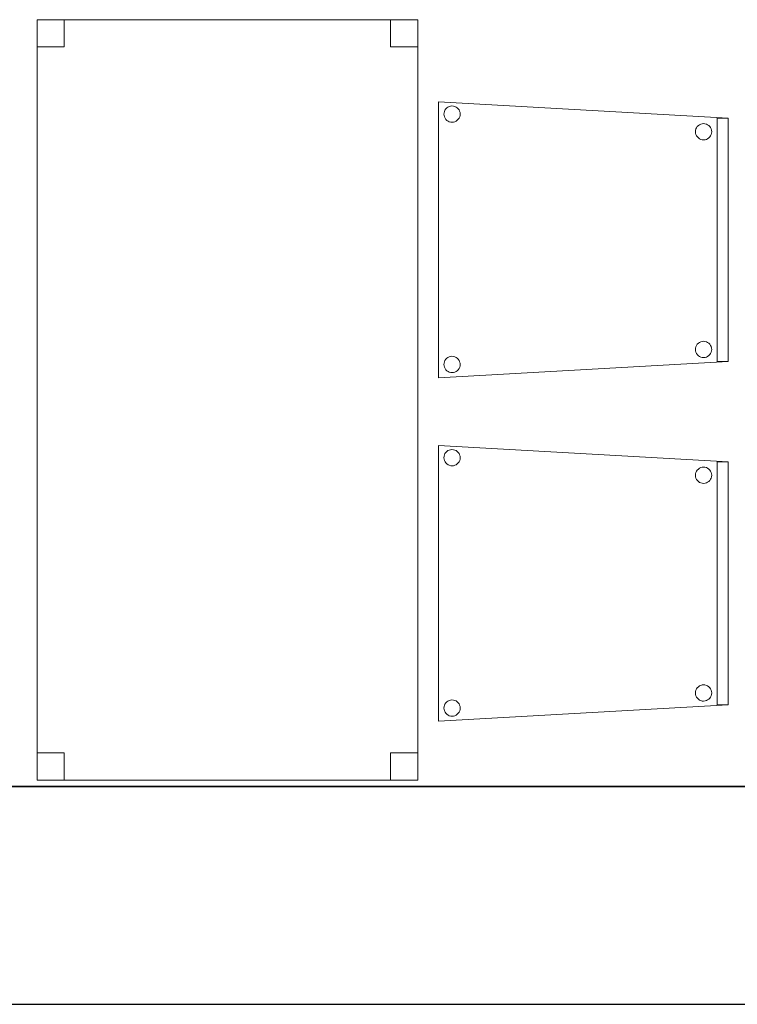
# Model space of a CAD drawing. Header units: metres. Extents: x 391.1 to 427.5, y 12.8 to 28.4.
# Tile 5 of 195: x 402 to 403.3, y 12.8 to 14.6. Entities that reach past the tile are written whole.
import ezdxf

# ---------------------------------------------------------------- set-up
doc = ezdxf.new("R2010")
doc.units = ezdxf.units.M
doc.layers.add('01_SUELOS', color=7, linetype='Continuous', lineweight=25, true_color=0x007f00)
for name, color, linetype, lineweight in [('02_MOBILIARIO', 7, 'Continuous', 18), ('A-DETL-____-MBND', 7, 'Continuous', 18), ('A-WALL-____-MCUT', 7, 'Continuous', 25), ('A-WALL-____-OTLN', 7, 'Continuous', 25)]:
    doc.layers.add(name, color=color, linetype=linetype, lineweight=lineweight)

# ---------------------------------------------------------------- blocks, each defined once
blk = doc.blocks.new('Family - Mur PA-152469-03_ELEC_P0A')
at = {"layer": 'A-WALL-____-MCUT', "color": 253, "true_color": 0xaaaaaa}
for p, q in [((26.0531, 0.4), (0.0791, 0.4)), ((0, 0), (25.9702, 0))]:
    blk.add_line(p, q, dxfattribs=at)
at = {"layer": 'A-WALL-____-OTLN', "color": 253, "true_color": 0xaaaaaa}
for p, q in [((26.0531, 0.4), (0.0791, 0.4)), ((0, 0), (25.9702, 0))]:
    blk.add_line(p, q, dxfattribs=at)
at = {"layer": 'A-WALL-____-OTLN', "color": 253, "lineweight": 18, "true_color": 0xaaaaaa}
blk.add_line((0, 0), (25.9702, 0), dxfattribs=at)
blk = doc.blocks.new('Family - Taula 140X80_PA-152473-03_ELEC_P0A')
at = {"layer": 'A-DETL-____-MBND', "color": 253, "true_color": 0xaaaaaa}
for p, q in [((0, 1.3969), (0.7, 1.3969)), ((0, 0), (0, 1.3969)), ((0.7, 1.3969), (0, 1.3969)), ((0, 1.3969), (0, 0)), ((0, 1.3969), (0.05, 1.3969)), ((0, 1.3469), (0, 1.3969)), ((0.05, 1.3969), (0, 1.3969)), ((0, 1.3969), (0, 1.3469)), ((0.05, 1.3969), (0.05, 1.3469)), ((0.05, 1.3469), (0.05, 1.3969)), ((0.65, 1.3969), (0.7, 1.3969)), ((0.65, 1.3469), (0.65, 1.3969)), ((0.7, 1.3969), (0.65, 1.3969)), ((0.65, 1.3969), (0.65, 1.3469)), ((0.7, 1.3969), (0.7, 0)), ((0.7, 0), (0.7, 1.3969)), ((0.7, 1.3969), (0.7, 1.3469)), ((0.7, 1.3469), (0.7, 1.3969)), ((0.05, 1.3469), (0, 1.3469)), ((0, 1.3469), (0.05, 1.3469)), ((0.7, 1.3469), (0.65, 1.3469)), ((0.65, 1.3469), (0.7, 1.3469)), ((0, 0.05), (0.05, 0.05)), ((0, 0), (0, 0.05)), ((0.05, 0.05), (0, 0.05)), ((0, 0.05), (0, 0)), ((0.05, 0.05), (0.05, 0)), ((0.05, 0), (0.05, 0.05)), ((0.65, 0.05), (0.7, 0.05)), ((0.65, 0), (0.65, 0.05)), ((0.7, 0.05), (0.65, 0.05)), ((0.65, 0.05), (0.65, 0)), ((0.7, 0.05), (0.7, 0)), ((0.7, 0), (0.7, 0.05)), ((0.7, 0), (0, 0)), ((0, 0), (0.7, 0)), ((0.05, 0), (0, 0)), ((0, 0), (0.05, 0)), ((0.7, 0), (0.65, 0)), ((0.65, 0), (0.7, 0))]:
    blk.add_line(p, q, dxfattribs=at)
blk = doc.blocks.new('Family - Cadira confident_PA-152492-03_ELEC_P0A')
at = {"layer": 'A-DETL-____-MBND', "color": 253, "true_color": 0xaaaaaa}
for p, q in [((0, 0.5065), (0.5326, 0.4765)), ((0, 0), (0, 0.5065)), ((0.5326, 0.4765), (0, 0.5065)), ((0, 0.5065), (0, 0)), ((0.0104, 0.4868), (0.011, 0.4893)), ((0.011, 0.4893), (0.0104, 0.4868)), ((0.011, 0.4893), (0.0121, 0.4916)), ((0.0121, 0.4916), (0.011, 0.4893)), ((0.0121, 0.4916), (0.0136, 0.4938)), ((0.0136, 0.4938), (0.0121, 0.4916)), ((0.0136, 0.4938), (0.0154, 0.4956)), ((0.0154, 0.4956), (0.0136, 0.4938)), ((0.0154, 0.4956), (0.0176, 0.4971)), ((0.0176, 0.4971), (0.0154, 0.4956)), ((0.0176, 0.4971), (0.0199, 0.4982)), ((0.0199, 0.4982), (0.0176, 0.4971)), ((0.0199, 0.4982), (0.0224, 0.4989)), ((0.0224, 0.4989), (0.0199, 0.4982)), ((0.0224, 0.4989), (0.025, 0.4992)), ((0.025, 0.4992), (0.0224, 0.4989)), ((0.025, 0.4992), (0.0276, 0.4989)), ((0.0276, 0.4989), (0.025, 0.4992)), ((0.0276, 0.4989), (0.0301, 0.4983)), ((0.0301, 0.4983), (0.0276, 0.4989)), ((0.0301, 0.4983), (0.0325, 0.4972)), ((0.0325, 0.4972), (0.0301, 0.4983)), ((0.0325, 0.4972), (0.0346, 0.4957)), ((0.0346, 0.4957), (0.0325, 0.4972)), ((0.0346, 0.4957), (0.0365, 0.4939)), ((0.0365, 0.4939), (0.0346, 0.4957)), ((0.0365, 0.4939), (0.038, 0.4918)), ((0.038, 0.4918), (0.0365, 0.4939)), ((0.038, 0.4918), (0.0391, 0.4894)), ((0.0391, 0.4894), (0.038, 0.4918)), ((0.0391, 0.4894), (0.0398, 0.4869)), ((0.0398, 0.4869), (0.0391, 0.4894)), ((0.0102, 0.4842), (0.0104, 0.4868)), ((0.0104, 0.4868), (0.0102, 0.4842)), ((0.0104, 0.4816), (0.0102, 0.4842)), ((0.0102, 0.4842), (0.0104, 0.4816)), ((0.0111, 0.4791), (0.0104, 0.4816)), ((0.0104, 0.4816), (0.0111, 0.4791)), ((0.0122, 0.4767), (0.0111, 0.4791)), ((0.0111, 0.4791), (0.0122, 0.4767)), ((0.0137, 0.4746), (0.0122, 0.4767)), ((0.0122, 0.4767), (0.0137, 0.4746)), ((0.0155, 0.4727), (0.0137, 0.4746)), ((0.0137, 0.4746), (0.0155, 0.4727)), ((0.0177, 0.4713), (0.0155, 0.4727)), ((0.0155, 0.4727), (0.0177, 0.4713)), ((0.02, 0.4702), (0.0177, 0.4713)), ((0.0177, 0.4713), (0.02, 0.4702)), ((0.0326, 0.4713), (0.0303, 0.4702)), ((0.0303, 0.4702), (0.0326, 0.4713)), ((0.0347, 0.4728), (0.0326, 0.4713)), ((0.0326, 0.4713), (0.0347, 0.4728)), ((0.0366, 0.4747), (0.0347, 0.4728)), ((0.0347, 0.4728), (0.0366, 0.4747)), ((0.0381, 0.4768), (0.0366, 0.4747)), ((0.0366, 0.4747), (0.0381, 0.4768)), ((0.0392, 0.4792), (0.0381, 0.4768)), ((0.0381, 0.4768), (0.0392, 0.4792)), ((0.0398, 0.4817), (0.0392, 0.4792)), ((0.0392, 0.4792), (0.0398, 0.4817)), ((0.0398, 0.4869), (0.04, 0.4843)), ((0.04, 0.4843), (0.0398, 0.4869)), ((0.04, 0.4843), (0.0398, 0.4817)), ((0.0398, 0.4817), (0.04, 0.4843)), ((0.5126, 0.03), (0.5126, 0.4765)), ((0.5126, 0.4765), (0.5326, 0.4765)), ((0.5126, 0.4765), (0.5126, 0.03)), ((0.5326, 0.4765), (0.5126, 0.4765)), ((0.5326, 0.4765), (0.5326, 0.03)), ((0.5326, 0.03), (0.5326, 0.4765)), ((0.5326, 0.4765), (0.5326, 0.03)), ((0.5326, 0.03), (0.5326, 0.4765)), ((0.0226, 0.4695), (0.02, 0.4702)), ((0.02, 0.4702), (0.0226, 0.4695)), ((0.0252, 0.4693), (0.0226, 0.4695)), ((0.0226, 0.4695), (0.0252, 0.4693)), ((0.0278, 0.4695), (0.0252, 0.4693)), ((0.0252, 0.4693), (0.0278, 0.4695)), ((0.0303, 0.4702), (0.0278, 0.4695)), ((0.0278, 0.4695), (0.0303, 0.4702)), ((0.4726, 0.4518), (0.4728, 0.4544)), ((0.4728, 0.4544), (0.4726, 0.4518)), ((0.4728, 0.4544), (0.4734, 0.4569)), ((0.4734, 0.4569), (0.4728, 0.4544)), ((0.4734, 0.4569), (0.4745, 0.4593)), ((0.4745, 0.4593), (0.4734, 0.4569)), ((0.4745, 0.4593), (0.476, 0.4614)), ((0.476, 0.4614), (0.4745, 0.4593)), ((0.476, 0.4614), (0.4779, 0.4633)), ((0.4779, 0.4633), (0.476, 0.4614)), ((0.4779, 0.4633), (0.48, 0.4648)), ((0.48, 0.4648), (0.4779, 0.4633)), ((0.48, 0.4648), (0.4823, 0.4659)), ((0.4823, 0.4659), (0.48, 0.4648)), ((0.4823, 0.4659), (0.4848, 0.4666)), ((0.4848, 0.4666), (0.4823, 0.4659)), ((0.4848, 0.4666), (0.4874, 0.4668)), ((0.4874, 0.4668), (0.4848, 0.4666)), ((0.4874, 0.4668), (0.49, 0.4666)), ((0.49, 0.4666), (0.4874, 0.4668)), ((0.49, 0.4666), (0.4926, 0.4659)), ((0.4926, 0.4659), (0.49, 0.4666)), ((0.4926, 0.4659), (0.4949, 0.4648)), ((0.4949, 0.4648), (0.4926, 0.4659)), ((0.4949, 0.4648), (0.4971, 0.4633)), ((0.4971, 0.4633), (0.4949, 0.4648)), ((0.4971, 0.4633), (0.4989, 0.4615)), ((0.4989, 0.4615), (0.4971, 0.4633)), ((0.4989, 0.4615), (0.5004, 0.4594)), ((0.5004, 0.4594), (0.4989, 0.4615)), ((0.5004, 0.4594), (0.5015, 0.457)), ((0.5015, 0.457), (0.5004, 0.4594)), ((0.5015, 0.457), (0.5022, 0.4545)), ((0.5022, 0.4545), (0.5015, 0.457)), ((0.5022, 0.4545), (0.5024, 0.4519)), ((0.5024, 0.4519), (0.5022, 0.4545)), ((0.4728, 0.4492), (0.4726, 0.4518)), ((0.4726, 0.4518), (0.4728, 0.4492)), ((0.4735, 0.4467), (0.4728, 0.4492)), ((0.4728, 0.4492), (0.4735, 0.4467)), ((0.4746, 0.4443), (0.4735, 0.4467)), ((0.4735, 0.4467), (0.4746, 0.4443)), ((0.4761, 0.4422), (0.4746, 0.4443)), ((0.4746, 0.4443), (0.4761, 0.4422)), ((0.478, 0.4404), (0.4761, 0.4422)), ((0.4761, 0.4422), (0.478, 0.4404)), ((0.4801, 0.4389), (0.478, 0.4404)), ((0.478, 0.4404), (0.4801, 0.4389)), ((0.4825, 0.4378), (0.4801, 0.4389)), ((0.4801, 0.4389), (0.4825, 0.4378)), ((0.485, 0.4371), (0.4825, 0.4378)), ((0.4825, 0.4378), (0.485, 0.4371)), ((0.4876, 0.4369), (0.485, 0.4371)), ((0.485, 0.4371), (0.4876, 0.4369)), ((0.4902, 0.4372), (0.4876, 0.4369)), ((0.4876, 0.4369), (0.4902, 0.4372)), ((0.4927, 0.4378), (0.4902, 0.4372)), ((0.4902, 0.4372), (0.4927, 0.4378)), ((0.495, 0.439), (0.4927, 0.4378)), ((0.4927, 0.4378), (0.495, 0.439)), ((0.4972, 0.4405), (0.495, 0.439)), ((0.495, 0.439), (0.4972, 0.4405)), ((0.499, 0.4423), (0.4972, 0.4405)), ((0.4972, 0.4405), (0.499, 0.4423)), ((0.5005, 0.4445), (0.499, 0.4423)), ((0.499, 0.4423), (0.5005, 0.4445)), ((0.5016, 0.4468), (0.5005, 0.4445)), ((0.5005, 0.4445), (0.5016, 0.4468)), ((0.5022, 0.4493), (0.5016, 0.4468)), ((0.5016, 0.4468), (0.5022, 0.4493)), ((0.5024, 0.4519), (0.5022, 0.4493)), ((0.5022, 0.4493), (0.5024, 0.4519)), ((0.4726, 0.0518), (0.4728, 0.0544)), ((0.4728, 0.0544), (0.4726, 0.0518)), ((0.4728, 0.0544), (0.4734, 0.0569)), ((0.4734, 0.0569), (0.4728, 0.0544)), ((0.4734, 0.0569), (0.4745, 0.0593)), ((0.4745, 0.0593), (0.4734, 0.0569)), ((0.4745, 0.0593), (0.476, 0.0614)), ((0.476, 0.0614), (0.4745, 0.0593)), ((0.476, 0.0614), (0.4779, 0.0633)), ((0.4779, 0.0633), (0.476, 0.0614)), ((0.4779, 0.0633), (0.48, 0.0648)), ((0.48, 0.0648), (0.4779, 0.0633)), ((0.48, 0.0648), (0.4823, 0.0659)), ((0.4823, 0.0659), (0.48, 0.0648)), ((0.4823, 0.0659), (0.4848, 0.0666)), ((0.4848, 0.0666), (0.4823, 0.0659)), ((0.4848, 0.0666), (0.4874, 0.0668)), ((0.4874, 0.0668), (0.4848, 0.0666)), ((0.4874, 0.0668), (0.49, 0.0666)), ((0.49, 0.0666), (0.4874, 0.0668)), ((0.49, 0.0666), (0.4926, 0.0659)), ((0.4926, 0.0659), (0.49, 0.0666)), ((0.4926, 0.0659), (0.4949, 0.0648)), ((0.4949, 0.0648), (0.4926, 0.0659)), ((0.4949, 0.0648), (0.4971, 0.0633)), ((0.4971, 0.0633), (0.4949, 0.0648)), ((0.4971, 0.0633), (0.4989, 0.0615)), ((0.4989, 0.0615), (0.4971, 0.0633)), ((0.4989, 0.0615), (0.5004, 0.0594)), ((0.5004, 0.0594), (0.4989, 0.0615)), ((0.5004, 0.0594), (0.5015, 0.057)), ((0.5015, 0.057), (0.5004, 0.0594)), ((0.5015, 0.057), (0.5022, 0.0545)), ((0.5022, 0.0545), (0.5015, 0.057)), ((0.5022, 0.0545), (0.5024, 0.0519)), ((0.5024, 0.0519), (0.5022, 0.0545)), ((0.0154, 0.0356), (0.0176, 0.0371)), ((0.0176, 0.0371), (0.0154, 0.0356)), ((0.0176, 0.0371), (0.0199, 0.0382)), ((0.0199, 0.0382), (0.0176, 0.0371)), ((0.0199, 0.0382), (0.0224, 0.0389)), ((0.0224, 0.0389), (0.0199, 0.0382)), ((0.0224, 0.0389), (0.025, 0.0392)), ((0.025, 0.0392), (0.0224, 0.0389)), ((0.025, 0.0392), (0.0276, 0.0389)), ((0.0276, 0.0389), (0.025, 0.0392)), ((0.0276, 0.0389), (0.0301, 0.0383)), ((0.0301, 0.0383), (0.0276, 0.0389)), ((0.0301, 0.0383), (0.0325, 0.0372)), ((0.0325, 0.0372), (0.0301, 0.0383)), ((0.0325, 0.0372), (0.0346, 0.0357)), ((0.0346, 0.0357), (0.0325, 0.0372)), ((0.4728, 0.0492), (0.4726, 0.0518)), ((0.4726, 0.0518), (0.4728, 0.0492)), ((0.4735, 0.0467), (0.4728, 0.0492)), ((0.4728, 0.0492), (0.4735, 0.0467)), ((0.4746, 0.0443), (0.4735, 0.0467)), ((0.4735, 0.0467), (0.4746, 0.0443)), ((0.4761, 0.0422), (0.4746, 0.0443)), ((0.4746, 0.0443), (0.4761, 0.0422)), ((0.478, 0.0404), (0.4761, 0.0422)), ((0.4761, 0.0422), (0.478, 0.0404)), ((0.4801, 0.0389), (0.478, 0.0404)), ((0.478, 0.0404), (0.4801, 0.0389)), ((0.4825, 0.0378), (0.4801, 0.0389)), ((0.4801, 0.0389), (0.4825, 0.0378)), ((0.485, 0.0371), (0.4825, 0.0378)), ((0.4825, 0.0378), (0.485, 0.0371)), ((0.4876, 0.0369), (0.485, 0.0371)), ((0.485, 0.0371), (0.4876, 0.0369)), ((0.4902, 0.0372), (0.4876, 0.0369)), ((0.4876, 0.0369), (0.4902, 0.0372)), ((0.4927, 0.0378), (0.4902, 0.0372)), ((0.4902, 0.0372), (0.4927, 0.0378)), ((0.495, 0.039), (0.4927, 0.0378)), ((0.4927, 0.0378), (0.495, 0.039)), ((0.4972, 0.0405), (0.495, 0.039)), ((0.495, 0.039), (0.4972, 0.0405)), ((0.499, 0.0423), (0.4972, 0.0405)), ((0.4972, 0.0405), (0.499, 0.0423)), ((0.5005, 0.0445), (0.499, 0.0423)), ((0.499, 0.0423), (0.5005, 0.0445)), ((0.5016, 0.0468), (0.5005, 0.0445)), ((0.5005, 0.0445), (0.5016, 0.0468)), ((0.5022, 0.0493), (0.5016, 0.0468)), ((0.5016, 0.0468), (0.5022, 0.0493)), ((0.5024, 0.0519), (0.5022, 0.0493)), ((0.5022, 0.0493), (0.5024, 0.0519)), ((0.5326, 0.03), (0, 0)), ((0, 0), (0.5326, 0.03)), ((0.0102, 0.0242), (0.0104, 0.0268)), ((0.0104, 0.0268), (0.0102, 0.0242)), ((0.0104, 0.0216), (0.0102, 0.0242)), ((0.0102, 0.0242), (0.0104, 0.0216)), ((0.0104, 0.0268), (0.011, 0.0293)), ((0.011, 0.0293), (0.0104, 0.0268)), ((0.0111, 0.0191), (0.0104, 0.0216)), ((0.0104, 0.0216), (0.0111, 0.0191)), ((0.011, 0.0293), (0.0121, 0.0316)), ((0.0121, 0.0316), (0.011, 0.0293)), ((0.0122, 0.0167), (0.0111, 0.0191)), ((0.0111, 0.0191), (0.0122, 0.0167)), ((0.0121, 0.0316), (0.0136, 0.0338)), ((0.0136, 0.0338), (0.0121, 0.0316)), ((0.0136, 0.0338), (0.0154, 0.0356)), ((0.0154, 0.0356), (0.0136, 0.0338)), ((0.0346, 0.0357), (0.0365, 0.0339)), ((0.0365, 0.0339), (0.0346, 0.0357)), ((0.0365, 0.0339), (0.038, 0.0318)), ((0.038, 0.0318), (0.0365, 0.0339)), ((0.038, 0.0318), (0.0391, 0.0294)), ((0.0391, 0.0294), (0.038, 0.0318)), ((0.0392, 0.0192), (0.0381, 0.0168)), ((0.0381, 0.0168), (0.0392, 0.0192)), ((0.0391, 0.0294), (0.0398, 0.0269)), ((0.0398, 0.0269), (0.0391, 0.0294)), ((0.0398, 0.0217), (0.0392, 0.0192)), ((0.0392, 0.0192), (0.0398, 0.0217)), ((0.0398, 0.0269), (0.04, 0.0243)), ((0.04, 0.0243), (0.0398, 0.0269)), ((0.04, 0.0243), (0.0398, 0.0217)), ((0.0398, 0.0217), (0.04, 0.0243)), ((0.5326, 0.03), (0.5126, 0.03)), ((0.5126, 0.03), (0.5326, 0.03)), ((0.0137, 0.0146), (0.0122, 0.0167)), ((0.0122, 0.0167), (0.0137, 0.0146)), ((0.0155, 0.0127), (0.0137, 0.0146)), ((0.0137, 0.0146), (0.0155, 0.0127)), ((0.0177, 0.0113), (0.0155, 0.0127)), ((0.0155, 0.0127), (0.0177, 0.0113)), ((0.02, 0.0102), (0.0177, 0.0113)), ((0.0177, 0.0113), (0.02, 0.0102)), ((0.0226, 0.0095), (0.02, 0.0102)), ((0.02, 0.0102), (0.0226, 0.0095)), ((0.0252, 0.0093), (0.0226, 0.0095)), ((0.0226, 0.0095), (0.0252, 0.0093)), ((0.0278, 0.0095), (0.0252, 0.0093)), ((0.0252, 0.0093), (0.0278, 0.0095)), ((0.0303, 0.0102), (0.0278, 0.0095)), ((0.0278, 0.0095), (0.0303, 0.0102)), ((0.0326, 0.0113), (0.0303, 0.0102)), ((0.0303, 0.0102), (0.0326, 0.0113)), ((0.0347, 0.0128), (0.0326, 0.0113)), ((0.0326, 0.0113), (0.0347, 0.0128)), ((0.0366, 0.0147), (0.0347, 0.0128)), ((0.0347, 0.0128), (0.0366, 0.0147)), ((0.0381, 0.0168), (0.0366, 0.0147)), ((0.0366, 0.0147), (0.0381, 0.0168))]:
    blk.add_line(p, q, dxfattribs=at)
blk = doc.blocks.new('Family - LONDR55-XX_ZZ-ARQ-CAA-M3D-Londres55-152611-03_ELEC_P0A')
at = {"layer": '01_SUELOS', "color": 9, "true_color": 0xaad4aa}
for p, q in [((0, 0), (24.5639, 0)), ((24.5639, 0), (0, 0))]:
    blk.add_line(p, q, dxfattribs=at)
blk = doc.blocks.new('Family - Cadira confident_PA-152617-03_ELEC_P0A')
at = {"layer": 'A-DETL-____-MBND', "color": 253, "true_color": 0xaaaaaa}
for p, q in [((0, 0.5065), (0.5326, 0.4765)), ((0, 0), (0, 0.5065)), ((0.5326, 0.4765), (0, 0.5065)), ((0, 0.5065), (0, 0)), ((0.0104, 0.4868), (0.011, 0.4893)), ((0.011, 0.4893), (0.0104, 0.4868)), ((0.011, 0.4893), (0.0121, 0.4916)), ((0.0121, 0.4916), (0.011, 0.4893)), ((0.0121, 0.4916), (0.0136, 0.4938)), ((0.0136, 0.4938), (0.0121, 0.4916)), ((0.0136, 0.4938), (0.0154, 0.4956)), ((0.0154, 0.4956), (0.0136, 0.4938)), ((0.0154, 0.4956), (0.0176, 0.4971)), ((0.0176, 0.4971), (0.0154, 0.4956)), ((0.0176, 0.4971), (0.0199, 0.4982)), ((0.0199, 0.4982), (0.0176, 0.4971)), ((0.0199, 0.4982), (0.0224, 0.4989)), ((0.0224, 0.4989), (0.0199, 0.4982)), ((0.0224, 0.4989), (0.025, 0.4992)), ((0.025, 0.4992), (0.0224, 0.4989)), ((0.025, 0.4992), (0.0276, 0.4989)), ((0.0276, 0.4989), (0.025, 0.4992)), ((0.0276, 0.4989), (0.0301, 0.4983)), ((0.0301, 0.4983), (0.0276, 0.4989)), ((0.0301, 0.4983), (0.0325, 0.4972)), ((0.0325, 0.4972), (0.0301, 0.4983)), ((0.0325, 0.4972), (0.0346, 0.4957)), ((0.0346, 0.4957), (0.0325, 0.4972)), ((0.0346, 0.4957), (0.0365, 0.4939)), ((0.0365, 0.4939), (0.0346, 0.4957)), ((0.0365, 0.4939), (0.038, 0.4918)), ((0.038, 0.4918), (0.0365, 0.4939)), ((0.038, 0.4918), (0.0391, 0.4894)), ((0.0391, 0.4894), (0.038, 0.4918)), ((0.0391, 0.4894), (0.0398, 0.4869)), ((0.0398, 0.4869), (0.0391, 0.4894)), ((0.0102, 0.4842), (0.0104, 0.4868)), ((0.0104, 0.4868), (0.0102, 0.4842)), ((0.0104, 0.4816), (0.0102, 0.4842)), ((0.0102, 0.4842), (0.0104, 0.4816)), ((0.0111, 0.4791), (0.0104, 0.4816)), ((0.0104, 0.4816), (0.0111, 0.4791)), ((0.0122, 0.4767), (0.0111, 0.4791)), ((0.0111, 0.4791), (0.0122, 0.4767)), ((0.0137, 0.4746), (0.0122, 0.4767)), ((0.0122, 0.4767), (0.0137, 0.4746)), ((0.0155, 0.4727), (0.0137, 0.4746)), ((0.0137, 0.4746), (0.0155, 0.4727)), ((0.0177, 0.4713), (0.0155, 0.4727)), ((0.0155, 0.4727), (0.0177, 0.4713)), ((0.02, 0.4702), (0.0177, 0.4713)), ((0.0177, 0.4713), (0.02, 0.4702)), ((0.0326, 0.4713), (0.0303, 0.4702)), ((0.0303, 0.4702), (0.0326, 0.4713)), ((0.0347, 0.4728), (0.0326, 0.4713)), ((0.0326, 0.4713), (0.0347, 0.4728)), ((0.0366, 0.4747), (0.0347, 0.4728)), ((0.0347, 0.4728), (0.0366, 0.4747)), ((0.0381, 0.4768), (0.0366, 0.4747)), ((0.0366, 0.4747), (0.0381, 0.4768)), ((0.0392, 0.4792), (0.0381, 0.4768)), ((0.0381, 0.4768), (0.0392, 0.4792)), ((0.0398, 0.4817), (0.0392, 0.4792)), ((0.0392, 0.4792), (0.0398, 0.4817)), ((0.0398, 0.4869), (0.04, 0.4843)), ((0.04, 0.4843), (0.0398, 0.4869)), ((0.04, 0.4843), (0.0398, 0.4817)), ((0.0398, 0.4817), (0.04, 0.4843)), ((0.5126, 0.03), (0.5126, 0.4765)), ((0.5126, 0.4765), (0.5326, 0.4765)), ((0.5126, 0.4765), (0.5126, 0.03)), ((0.5326, 0.4765), (0.5126, 0.4765)), ((0.5326, 0.4765), (0.5326, 0.03)), ((0.5326, 0.03), (0.5326, 0.4765)), ((0.5326, 0.4765), (0.5326, 0.03)), ((0.5326, 0.03), (0.5326, 0.4765)), ((0.0226, 0.4695), (0.02, 0.4702)), ((0.02, 0.4702), (0.0226, 0.4695)), ((0.0252, 0.4693), (0.0226, 0.4695)), ((0.0226, 0.4695), (0.0252, 0.4693)), ((0.0278, 0.4695), (0.0252, 0.4693)), ((0.0252, 0.4693), (0.0278, 0.4695)), ((0.0303, 0.4702), (0.0278, 0.4695)), ((0.0278, 0.4695), (0.0303, 0.4702)), ((0.4726, 0.4518), (0.4728, 0.4544)), ((0.4728, 0.4544), (0.4726, 0.4518)), ((0.4728, 0.4544), (0.4734, 0.4569)), ((0.4734, 0.4569), (0.4728, 0.4544)), ((0.4734, 0.4569), (0.4745, 0.4593)), ((0.4745, 0.4593), (0.4734, 0.4569)), ((0.4745, 0.4593), (0.476, 0.4614)), ((0.476, 0.4614), (0.4745, 0.4593)), ((0.476, 0.4614), (0.4779, 0.4633)), ((0.4779, 0.4633), (0.476, 0.4614)), ((0.4779, 0.4633), (0.48, 0.4648)), ((0.48, 0.4648), (0.4779, 0.4633)), ((0.48, 0.4648), (0.4823, 0.4659)), ((0.4823, 0.4659), (0.48, 0.4648)), ((0.4823, 0.4659), (0.4848, 0.4666)), ((0.4848, 0.4666), (0.4823, 0.4659)), ((0.4848, 0.4666), (0.4874, 0.4668)), ((0.4874, 0.4668), (0.4848, 0.4666)), ((0.4874, 0.4668), (0.49, 0.4666)), ((0.49, 0.4666), (0.4874, 0.4668)), ((0.49, 0.4666), (0.4926, 0.4659)), ((0.4926, 0.4659), (0.49, 0.4666)), ((0.4926, 0.4659), (0.4949, 0.4648)), ((0.4949, 0.4648), (0.4926, 0.4659)), ((0.4949, 0.4648), (0.4971, 0.4633)), ((0.4971, 0.4633), (0.4949, 0.4648)), ((0.4971, 0.4633), (0.4989, 0.4615)), ((0.4989, 0.4615), (0.4971, 0.4633)), ((0.4989, 0.4615), (0.5004, 0.4594)), ((0.5004, 0.4594), (0.4989, 0.4615)), ((0.5004, 0.4594), (0.5015, 0.457)), ((0.5015, 0.457), (0.5004, 0.4594)), ((0.5015, 0.457), (0.5022, 0.4545)), ((0.5022, 0.4545), (0.5015, 0.457)), ((0.5022, 0.4545), (0.5024, 0.4519)), ((0.5024, 0.4519), (0.5022, 0.4545)), ((0.4728, 0.4492), (0.4726, 0.4518)), ((0.4726, 0.4518), (0.4728, 0.4492)), ((0.4735, 0.4467), (0.4728, 0.4492)), ((0.4728, 0.4492), (0.4735, 0.4467)), ((0.4746, 0.4443), (0.4735, 0.4467)), ((0.4735, 0.4467), (0.4746, 0.4443)), ((0.4761, 0.4422), (0.4746, 0.4443)), ((0.4746, 0.4443), (0.4761, 0.4422)), ((0.478, 0.4404), (0.4761, 0.4422)), ((0.4761, 0.4422), (0.478, 0.4404)), ((0.4801, 0.4389), (0.478, 0.4404)), ((0.478, 0.4404), (0.4801, 0.4389)), ((0.4825, 0.4378), (0.4801, 0.4389)), ((0.4801, 0.4389), (0.4825, 0.4378)), ((0.485, 0.4371), (0.4825, 0.4378)), ((0.4825, 0.4378), (0.485, 0.4371)), ((0.4876, 0.4369), (0.485, 0.4371)), ((0.485, 0.4371), (0.4876, 0.4369)), ((0.4902, 0.4372), (0.4876, 0.4369)), ((0.4876, 0.4369), (0.4902, 0.4372)), ((0.4927, 0.4378), (0.4902, 0.4372)), ((0.4902, 0.4372), (0.4927, 0.4378)), ((0.495, 0.439), (0.4927, 0.4378)), ((0.4927, 0.4378), (0.495, 0.439)), ((0.4972, 0.4405), (0.495, 0.439)), ((0.495, 0.439), (0.4972, 0.4405)), ((0.499, 0.4423), (0.4972, 0.4405)), ((0.4972, 0.4405), (0.499, 0.4423)), ((0.5005, 0.4445), (0.499, 0.4423)), ((0.499, 0.4423), (0.5005, 0.4445)), ((0.5016, 0.4468), (0.5005, 0.4445)), ((0.5005, 0.4445), (0.5016, 0.4468)), ((0.5022, 0.4493), (0.5016, 0.4468)), ((0.5016, 0.4468), (0.5022, 0.4493)), ((0.5024, 0.4519), (0.5022, 0.4493)), ((0.5022, 0.4493), (0.5024, 0.4519)), ((0.4726, 0.0518), (0.4728, 0.0544)), ((0.4728, 0.0544), (0.4726, 0.0518)), ((0.4728, 0.0544), (0.4734, 0.0569)), ((0.4734, 0.0569), (0.4728, 0.0544)), ((0.4734, 0.0569), (0.4745, 0.0593)), ((0.4745, 0.0593), (0.4734, 0.0569)), ((0.4745, 0.0593), (0.476, 0.0614)), ((0.476, 0.0614), (0.4745, 0.0593)), ((0.476, 0.0614), (0.4779, 0.0633)), ((0.4779, 0.0633), (0.476, 0.0614)), ((0.4779, 0.0633), (0.48, 0.0648)), ((0.48, 0.0648), (0.4779, 0.0633)), ((0.48, 0.0648), (0.4823, 0.0659)), ((0.4823, 0.0659), (0.48, 0.0648)), ((0.4823, 0.0659), (0.4848, 0.0666)), ((0.4848, 0.0666), (0.4823, 0.0659)), ((0.4848, 0.0666), (0.4874, 0.0668)), ((0.4874, 0.0668), (0.4848, 0.0666)), ((0.4874, 0.0668), (0.49, 0.0666)), ((0.49, 0.0666), (0.4874, 0.0668)), ((0.49, 0.0666), (0.4926, 0.0659)), ((0.4926, 0.0659), (0.49, 0.0666)), ((0.4926, 0.0659), (0.4949, 0.0648)), ((0.4949, 0.0648), (0.4926, 0.0659)), ((0.4949, 0.0648), (0.4971, 0.0633)), ((0.4971, 0.0633), (0.4949, 0.0648)), ((0.4971, 0.0633), (0.4989, 0.0615)), ((0.4989, 0.0615), (0.4971, 0.0633)), ((0.4989, 0.0615), (0.5004, 0.0594)), ((0.5004, 0.0594), (0.4989, 0.0615)), ((0.5004, 0.0594), (0.5015, 0.057)), ((0.5015, 0.057), (0.5004, 0.0594)), ((0.5015, 0.057), (0.5022, 0.0545)), ((0.5022, 0.0545), (0.5015, 0.057)), ((0.5022, 0.0545), (0.5024, 0.0519)), ((0.5024, 0.0519), (0.5022, 0.0545)), ((0.0154, 0.0356), (0.0176, 0.0371)), ((0.0176, 0.0371), (0.0154, 0.0356)), ((0.0176, 0.0371), (0.0199, 0.0382)), ((0.0199, 0.0382), (0.0176, 0.0371)), ((0.0199, 0.0382), (0.0224, 0.0389)), ((0.0224, 0.0389), (0.0199, 0.0382)), ((0.0224, 0.0389), (0.025, 0.0392)), ((0.025, 0.0392), (0.0224, 0.0389)), ((0.025, 0.0392), (0.0276, 0.0389)), ((0.0276, 0.0389), (0.025, 0.0392)), ((0.0276, 0.0389), (0.0301, 0.0383)), ((0.0301, 0.0383), (0.0276, 0.0389)), ((0.0301, 0.0383), (0.0325, 0.0372)), ((0.0325, 0.0372), (0.0301, 0.0383)), ((0.0325, 0.0372), (0.0346, 0.0357)), ((0.0346, 0.0357), (0.0325, 0.0372)), ((0.4728, 0.0492), (0.4726, 0.0518)), ((0.4726, 0.0518), (0.4728, 0.0492)), ((0.4735, 0.0467), (0.4728, 0.0492)), ((0.4728, 0.0492), (0.4735, 0.0467)), ((0.4746, 0.0443), (0.4735, 0.0467)), ((0.4735, 0.0467), (0.4746, 0.0443)), ((0.4761, 0.0422), (0.4746, 0.0443)), ((0.4746, 0.0443), (0.4761, 0.0422)), ((0.478, 0.0404), (0.4761, 0.0422)), ((0.4761, 0.0422), (0.478, 0.0404)), ((0.4801, 0.0389), (0.478, 0.0404)), ((0.478, 0.0404), (0.4801, 0.0389)), ((0.4825, 0.0378), (0.4801, 0.0389)), ((0.4801, 0.0389), (0.4825, 0.0378)), ((0.485, 0.0371), (0.4825, 0.0378)), ((0.4825, 0.0378), (0.485, 0.0371)), ((0.4876, 0.0369), (0.485, 0.0371)), ((0.485, 0.0371), (0.4876, 0.0369)), ((0.4902, 0.0372), (0.4876, 0.0369)), ((0.4876, 0.0369), (0.4902, 0.0372)), ((0.4927, 0.0378), (0.4902, 0.0372)), ((0.4902, 0.0372), (0.4927, 0.0378)), ((0.495, 0.039), (0.4927, 0.0378)), ((0.4927, 0.0378), (0.495, 0.039)), ((0.4972, 0.0405), (0.495, 0.039)), ((0.495, 0.039), (0.4972, 0.0405)), ((0.499, 0.0423), (0.4972, 0.0405)), ((0.4972, 0.0405), (0.499, 0.0423)), ((0.5005, 0.0445), (0.499, 0.0423)), ((0.499, 0.0423), (0.5005, 0.0445)), ((0.5016, 0.0468), (0.5005, 0.0445)), ((0.5005, 0.0445), (0.5016, 0.0468)), ((0.5022, 0.0493), (0.5016, 0.0468)), ((0.5016, 0.0468), (0.5022, 0.0493)), ((0.5024, 0.0519), (0.5022, 0.0493)), ((0.5022, 0.0493), (0.5024, 0.0519)), ((0.5326, 0.03), (0, 0)), ((0, 0), (0.5326, 0.03)), ((0.0102, 0.0242), (0.0104, 0.0268)), ((0.0104, 0.0268), (0.0102, 0.0242)), ((0.0104, 0.0216), (0.0102, 0.0242)), ((0.0102, 0.0242), (0.0104, 0.0216)), ((0.0104, 0.0268), (0.011, 0.0293)), ((0.011, 0.0293), (0.0104, 0.0268)), ((0.0111, 0.0191), (0.0104, 0.0216)), ((0.0104, 0.0216), (0.0111, 0.0191)), ((0.011, 0.0293), (0.0121, 0.0316)), ((0.0121, 0.0316), (0.011, 0.0293)), ((0.0122, 0.0167), (0.0111, 0.0191)), ((0.0111, 0.0191), (0.0122, 0.0167)), ((0.0121, 0.0316), (0.0136, 0.0338)), ((0.0136, 0.0338), (0.0121, 0.0316)), ((0.0136, 0.0338), (0.0154, 0.0356)), ((0.0154, 0.0356), (0.0136, 0.0338)), ((0.0346, 0.0357), (0.0365, 0.0339)), ((0.0365, 0.0339), (0.0346, 0.0357)), ((0.0365, 0.0339), (0.038, 0.0318)), ((0.038, 0.0318), (0.0365, 0.0339)), ((0.038, 0.0318), (0.0391, 0.0294)), ((0.0391, 0.0294), (0.038, 0.0318)), ((0.0392, 0.0192), (0.0381, 0.0168)), ((0.0381, 0.0168), (0.0392, 0.0192)), ((0.0391, 0.0294), (0.0398, 0.0269)), ((0.0398, 0.0269), (0.0391, 0.0294)), ((0.0398, 0.0217), (0.0392, 0.0192)), ((0.0392, 0.0192), (0.0398, 0.0217)), ((0.0398, 0.0269), (0.04, 0.0243)), ((0.04, 0.0243), (0.0398, 0.0269)), ((0.04, 0.0243), (0.0398, 0.0217)), ((0.0398, 0.0217), (0.04, 0.0243)), ((0.5326, 0.03), (0.5126, 0.03)), ((0.5126, 0.03), (0.5326, 0.03)), ((0.0137, 0.0146), (0.0122, 0.0167)), ((0.0122, 0.0167), (0.0137, 0.0146)), ((0.0155, 0.0127), (0.0137, 0.0146)), ((0.0137, 0.0146), (0.0155, 0.0127)), ((0.0177, 0.0113), (0.0155, 0.0127)), ((0.0155, 0.0127), (0.0177, 0.0113)), ((0.02, 0.0102), (0.0177, 0.0113)), ((0.0177, 0.0113), (0.02, 0.0102)), ((0.0226, 0.0095), (0.02, 0.0102)), ((0.02, 0.0102), (0.0226, 0.0095)), ((0.0252, 0.0093), (0.0226, 0.0095)), ((0.0226, 0.0095), (0.0252, 0.0093)), ((0.0278, 0.0095), (0.0252, 0.0093)), ((0.0252, 0.0093), (0.0278, 0.0095)), ((0.0303, 0.0102), (0.0278, 0.0095)), ((0.0278, 0.0095), (0.0303, 0.0102)), ((0.0326, 0.0113), (0.0303, 0.0102)), ((0.0303, 0.0102), (0.0326, 0.0113)), ((0.0347, 0.0128), (0.0326, 0.0113)), ((0.0326, 0.0113), (0.0347, 0.0128)), ((0.0366, 0.0147), (0.0347, 0.0128)), ((0.0347, 0.0128), (0.0366, 0.0147)), ((0.0381, 0.0168), (0.0366, 0.0147)), ((0.0366, 0.0147), (0.0381, 0.0168))]:
    blk.add_line(p, q, dxfattribs=at)
blk = doc.blocks.new('LONDR55-XX_ZZ-ARQ-CAA-M3D-Londres55_ifc-1-03_ELEC_P0A')
at = {"layer": '01_SUELOS', "color": 253, "lineweight": 18, "true_color": 0xaaaaaa}
blk.add_blockref('Family - LONDR55-XX_ZZ-ARQ-CAA-M3D-Londres55-152611-03_ELEC_P0A', (399.1772, 13.2406), dxfattribs=at)
at = {"layer": '02_MOBILIARIO', "color": 253, "lineweight": 18, "true_color": 0xaaaaaa}
for name, p in [('Family - Taula 140X80_PA-152473-03_ELEC_P0A', (402.0519, 13.2526)), ('Family - Cadira confident_PA-152617-03_ELEC_P0A', (402.7897, 13.9919)), ('Family - Cadira confident_PA-152492-03_ELEC_P0A', (402.7897, 13.3607))]:
    blk.add_blockref(name, p, dxfattribs=at)
at = {"layer": 'A-WALL-____-OTLN', "color": 253, "lineweight": 18, "true_color": 0xaaaaaa}
blk.add_blockref('Family - Mur PA-152469-03_ELEC_P0A', (397.6873, 12.8406), dxfattribs=at)

msp = doc.modelspace()

# ---------------------------------------------------------------- block references
at = {"lineweight": 5}
msp.add_blockref('LONDR55-XX_ZZ-ARQ-CAA-M3D-Londres55_ifc-1-03_ELEC_P0A', (0, 0), dxfattribs=at)

doc.saveas('drawing.dxf')
